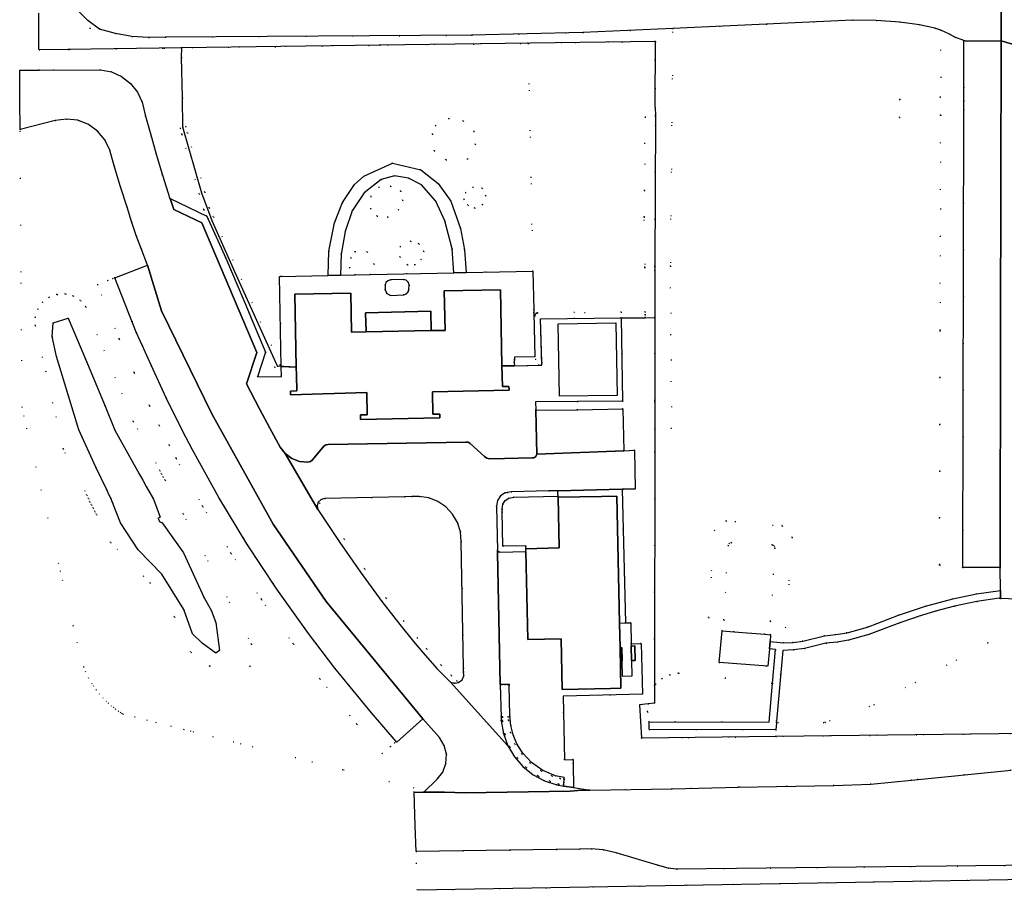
# Model space of a CAD drawing. Header units: metres. Extents: x 174791 to 179073, y 406431 to 409043.
# Tile 3 of 256: x 174793 to 174929, y 407423 to 407543. Entities that reach past the tile are written whole.
import ezdxf

# ---------------------------------------------------------------- set-up
doc = ezdxf.new("R2010")
doc.units = ezdxf.units.M
doc.linetypes.add('DOT', pattern=[6.35, 0, -6.35])
for name, color, linetype in [('gebouwinstallatie_toegangstrap', 254, 'Continuous'), ('overigbouwwerk_overkapping', 254, 'Continuous'), ('panden', 254, 'Continuous'), ('scheiding_doorgang', 254, 'Continuous'), ('scheiding_hek', 254, 'Continuous'), ('terreindeelbegroeid', 254, 'DOT'), ('terreindeelonbegroeid', 254, 'DOT'), ('waterdeel', 254, 'Continuous'), ('wegdeel_parkeervlak', 254, 'Continuous'), ('wegdeel_rijbaan', 254, 'Continuous'), ('wegdeel_voetpad', 254, 'Continuous')]:
    doc.layers.add(name, color=color, linetype=linetype)

msp = doc.modelspace()

# ---------------------------------------------------------------- linework, layer by layer
at = {"layer": 'gebouwinstallatie_toegangstrap'}
msp.add_polyline3d([(174877.464, 407456.744, 0), (174877.471, 407456.428, 0), (174877.512, 407454.429, 0), (174877.557, 407452.249, 0), (174876.257, 407452.222, 0), (174876.212, 407454.402, 0), (174876.175, 407456.201, 0), (174875.985, 407456.197, 0), (174875.915, 407456.196, 0), (174875.845, 407459.595, 0), (174876.68, 407459.612, 0), (174877.404, 407459.627, 0)], close=True, dxfattribs=at)
at = {"layer": 'overigbouwwerk_overkapping'}
msp.add_polyline3d([(174875.519, 407491.01, 0), (174867.564, 407490.92, 0), (174867.398, 407500.879, 0), (174875.355, 407501.004, 0)], close=True, dxfattribs=at)
at = {"layer": 'panden'}
for points in [[(174859.415, 407505.589, 0), (174859.635, 407495.086, 0), (174859.695, 407492.212, 0), (174860.595, 407492.231, 0), (174860.605, 407491.731, 0), (174850.061, 407491.51, 0), (174850.121, 407488.397, 0), (174851.041, 407488.414, 0), (174851.054, 407487.912, 0), (174840.124, 407487.703, 0), (174840.119, 407488.303, 0), (174841.039, 407488.321, 0), (174840.98, 407491.41, 0), (174830.463, 407491.091, 0), (174830.449, 407491.589, 0), (174831.329, 407491.616, 0), (174831.289, 407493.781, 0), (174831.268, 407494.918, 0), (174831.081, 407504.992, 0), (174838.8, 407505.135, 0), (174838.9, 407499.736, 0), (174840.893, 407499.773, 0), (174849.881, 407499.94, 0), (174851.777, 407499.975, 0), (174851.676, 407505.427, 0)], [(174875.845, 407459.595, 0), (174875.915, 407456.196, 0), (174876.031, 407450.597, 0), (174874.596, 407450.568, 0), (174867.925, 407450.433, 0), (174867.797, 407457.404, 0), (174863.187, 407457.337, 0), (174862.942, 407469.458, 0), (174862.934, 407469.858, 0), (174867.539, 407469.972, 0), (174867.381, 407476.949, 0), (174873.357, 407477.079, 0), (174875.482, 407477.125, 0)], [(174890.021, 407458.527, 0), (174891.662, 407458.396, 0), (174895.876, 407458.059, 0), (174896.668, 407457.994, 0), (174896.61, 407457.064, 0), (174896.518, 407456.046, 0), (174896.301, 407453.627, 0), (174889.576, 407454.166, 0)]]:
    msp.add_polyline3d(points, close=True, dxfattribs=at)
at = {"layer": 'scheiding_doorgang'}
for p, q in [((174880.772, 407530.784), (174880.821, 407529.595)), ((174859.635, 407495.086), (174861.016, 407495.085))]:
    msp.add_line(p, q, dxfattribs=at)
at = {"layer": 'scheiding_hek'}
for p, q in [((174799.869, 407538.735), (174795.789, 407538.68)), ((174880.821, 407529.595), (174880.82, 407529.506)), ((174880.701, 407508.679), (174880.711, 407501.744)), ((174876.087, 407501.698), (174879.393, 407501.731)), ((174879.393, 407501.731), (174880.711, 407501.744)), ((174880.711, 407501.744), (174880.728, 407490.079)), ((174861.016, 407495.085), (174861.341, 407495.092)), ((174880.728, 407490.079), (174880.716, 407486.305)), ((174880.716, 407486.305), (174880.669, 407450.9)), ((174897.421, 407443.94), (174878.881, 407443.711)), ((174937.176, 407444.43), (174897.421, 407443.94)), ((174936.74, 407424.308), (174847.962, 407422.722))]:
    msp.add_line(p, q, dxfattribs=at)
for points in [[(174795.789, 407538.68, 0), (174795.774, 407538.83, 0), (174795.742, 407543.712, 0)], [(174880.772, 407530.784, 0), (174880.787, 407539.824, 0), (174842.784, 407539.313, 0)], [(174842.784, 407539.313, 0), (174815.466, 407538.945, 0), (174799.869, 407538.735, 0)], [(174831.268, 407494.918, 0), (174828.676, 407495.027, 0), (174822.798, 407508.073, 0), (174819.651, 407515.081, 0), (174818.258, 407518.922, 0), (174815.631, 407527.996, 0), (174815.556, 407532.069, 0), (174815.452, 407537.654, 0), (174815.466, 407538.945, 0)], [(174880.82, 407529.506, 0), (174880.701, 407508.839, 0), (174880.701, 407508.679, 0)], [(174861.341, 407495.092, 0), (174865.139, 407495.174, 0), (174864.964, 407501.59, 0), (174876.087, 407501.698, 0)], [(174880.669, 407450.9, 0), (174880.666, 407448.529, 0), (174879.787, 407448.438, 0)], [(174879.787, 407448.438, 0), (174878.611, 407448.316, 0), (174878.881, 407443.711, 0)]]:
    msp.add_polyline3d(points, dxfattribs=at)
at = {"layer": 'terreindeelbegroeid'}
for points in [[(174799.869, 407538.735, 0), (174795.789, 407538.68, 0), (174795.774, 407538.83, 0), (174795.742, 407543.712, 0), (174798.652, 407546.563, 0), (174802.857, 407541.63, 0)], [(174920.152, 407541.392, 0), (174920.14, 407532.127, 0), (174914.481, 407531.861, 0), (174914.445, 407529.333, 0), (174920.145, 407529.677, 0), (174920.064, 407500, 0), (174919.975, 407467.569, 0), (174923.198, 407467.281, 0), (174928.357, 407467.251, 0), (174928.389, 407464.107, 0), (174925.098, 407463.612, 0), (174921.839, 407462.941, 0), (174918.048, 407461.926, 0), (174914.329, 407460.674, 0), (174910.035, 407459.042, 0), (174907.225, 407458.266, 0), (174905.681, 407458.002, 0), (174904.123, 407457.847, 0), (174901.143, 407457.11, 0), (174899.805, 407456.924, 0), (174898.455, 407456.875, 0), (174896.61, 407457.064, 0), (174896.668, 407457.994, 0), (174898.763, 407458.978, 0), (174899.681, 407471.395, 0), (174898.298, 407472.993, 0), (174890.528, 407473.689, 0), (174888.928, 407472.366, 0), (174888.12, 407460.37, 0), (174890.021, 407458.527, 0), (174889.576, 407454.166, 0), (174896.301, 407453.627, 0), (174896.518, 407456.046, 0), (174897.348, 407455.926, 0), (174896.946, 407451.301, 0), (174883.951, 407452.675, 0), (174882.784, 407452.452, 0), (174881.717, 407451.928, 0), (174880.826, 407451.14, 0), (174880.669, 407450.9, 0), (174880.716, 407486.305, 0), (174883.022, 407486.435, 0), (174882.866, 407508.84, 0), (174883.206, 407541.625, 0), (174907.99, 407542.8, 0), (174911.257, 407542.747, 0), (174914.514, 407542.494, 0), (174917.227, 407542.143, 0), (174919.341, 407541.668, 0)], [(174880.716, 407486.305, 0), (174880.728, 407490.079, 0), (174880.728, 407490.273, 0), (174880.711, 407501.744, 0), (174880.701, 407508.679, 0), (174880.701, 407508.839, 0), (174880.82, 407529.506, 0), (174880.821, 407529.595, 0), (174880.772, 407530.784, 0), (174880.787, 407539.824, 0), (174883.206, 407541.625, 0), (174882.866, 407508.84, 0), (174883.022, 407486.435, 0)], [(174923.35, 407539.978, 0), (174923.334, 407531.672, 0), (174923.326, 407530.472, 0), (174923.198, 407467.281, 0), (174919.975, 407467.569, 0), (174920.064, 407500, 0), (174920.145, 407529.677, 0), (174914.445, 407529.333, 0), (174914.481, 407531.861, 0), (174920.14, 407532.127, 0), (174920.152, 407541.392, 0), (174921.356, 407540.842, 0), (174922.08, 407540.42, 0)], [(174815.631, 407527.996, 0), (174815.247, 407527.885, 0), (174815.495, 407527.03, 0), (174817.874, 407518.811, 0), (174818.498, 407516.655, 0), (174818.517, 407516.602, 0), (174818.908, 407515.735, 0), (174813.849, 407518.157, 0), (174813.84, 407518.184, 0), (174812.803, 407521.412, 0), (174811.96, 407524.277, 0), (174811.273, 407526.619, 0), (174810.48, 407529.533, 0), (174809.986, 407531.455, 0), (174809.342, 407532.852, 0), (174808.387, 407534.058, 0), (174807.174, 407535.003, 0), (174805.771, 407535.635, 0), (174804.259, 407535.918, 0), (174795.799, 407535.888, 0), (174795.789, 407538.68, 0), (174799.869, 407538.735, 0), (174813.017, 407538.912, 0), (174815.429, 407538.945, 0), (174815.452, 407537.654, 0), (174815.556, 407532.069, 0)], [(174863.906, 407508.147, 0), (174854.7, 407507.959, 0), (174854.479, 407511.099, 0), (174853.909, 407514.031, 0), (174852.567, 407517.803, 0), (174850.813, 407520.232, 0), (174848.451, 407522.111, 0), (174844.514, 407523.068, 0), (174840.59, 407521.241, 0), (174839.316, 407520.117, 0), (174837.657, 407517.63, 0), (174836.528, 407514.827, 0), (174835.733, 407510.901, 0), (174835.672, 407507.57, 0), (174828.954, 407507.433, 0), (174829.18, 407495.006, 0), (174828.676, 407495.027, 0), (174829.041, 407495.191, 0), (174819.832, 407515.631, 0), (174819.258, 407516.904, 0), (174818.642, 407519.033, 0), (174816.263, 407527.252, 0), (174816.015, 407528.107, 0), (174815.631, 407527.996, 0), (174815.556, 407532.069, 0), (174815.452, 407537.654, 0), (174815.429, 407538.945, 0), (174842.784, 407539.313, 0), (174863.264, 407539.588, 0)], [(174810.725, 407508.966, 0), (174806.236, 407507.249, 0), (174805.952, 407507.146, 0), (174805.255, 407506.87, 0), (174803.86, 407506.319, 0), (174806.828, 407498.807, 0), (174806.852, 407498.751, 0), (174808.889, 407494.15, 0), (174808.899, 407494.127, 0), (174811.002, 407489.601, 0), (174811.016, 407489.57, 0), (174812.342, 407486.853, 0), (174812.352, 407486.834, 0), (174813.72, 407484.144, 0), (174813.731, 407484.122, 0), (174814.676, 407482.333, 0), (174814.686, 407482.314, 0), (174818.335, 407475.723, 0), (174818.364, 407475.673, 0), (174822.25, 407469.249, 0), (174822.288, 407469.188, 0), (174826.42, 407462.917, 0), (174826.461, 407462.857, 0), (174830.839, 407456.74, 0), (174830.861, 407456.711, 0), (174834.521, 407451.916, 0), (174834.554, 407451.874, 0), (174839.6, 407445.664, 0), (174839.622, 407445.637, 0), (174843.126, 407441.578, 0), (174844.261, 407442.558, 0), (174844.829, 407443.048, 0), (174845.043, 407443.232, 0), (174845.113, 407443.151, 0), (174848.713, 407446.363, 0), (174850.998, 407443.786, 0), (174851.656, 407442.709, 0), (174851.964, 407441.486, 0), (174851.896, 407440.226, 0), (174851.456, 407439.044, 0), (174850.685, 407438.045, 0), (174848.836, 407436.279, 0), (174847.526, 407436.277, 0), (174847.509, 407436.82, 0), (174844.123, 407437.685, 0), (174837.67, 407439.334, 0), (174833.497, 407440.399, 0), (174831.217, 407440.983, 0), (174825.302, 407442.48, 0), (174823.65, 407442.893, 0), (174822.634, 407443.154, 0), (174819.859, 407443.859, 0), (174817.151, 407444.541, 0), (174816.781, 407444.634, 0), (174815.826, 407444.879, 0), (174814.052, 407445.326, 0), (174811.985, 407445.85, 0), (174810.74, 407446.164, 0), (174809.046, 407446.598, 0), (174807.427, 407447.002, 0), (174807.309, 407447.073, 0), (174807.22, 407447.124, 0), (174807.06, 407447.226, 0), (174806.771, 407447.413, 0), (174806.37, 407447.689, 0), (174806.124, 407447.88, 0), (174805.793, 407448.13, 0), (174805.388, 407448.495, 0), (174805.107, 407448.753, 0), (174804.628, 407449.216, 0), (174804.14, 407449.773, 0), (174803.696, 407450.327, 0), (174803.341, 407450.83, 0), (174803.111, 407451.181, 0), (174802.671, 407451.94, 0), (174802.246, 407452.798, 0), (174801.973, 407453.485, 0), (174801.087, 407456.805, 0), (174800.53, 407459.143, 0), (174798.75, 407466.7, 0), (174798.503, 407467.748, 0), (174797.032, 407474.014, 0), (174796.121, 407477.869, 0), (174795.379, 407481.054, 0), (174794.114, 407486.411, 0), (174793.726, 407488.095, 0), (174793.437, 407489.322, 0), (174793.36, 407500, 0), (174793.306, 407508.006, 0), (174793.171, 407527.649, 0), (174793.171, 407527.681, 0), (174798.018, 407528.914, 0), (174799.569, 407529.136, 0), (174801.125, 407528.96, 0), (174802.587, 407528.397, 0), (174803.86, 407527.484, 0), (174804.862, 407526.28, 0), (174805.528, 407524.862, 0), (174806.161, 407522.676, 0), (174807.01, 407519.805, 0), (174807.921, 407516.961, 0), (174808.537, 407515.002, 0), (174809.194, 407513.089, 0), (174809.865, 407511.273, 0)], [(174854.272, 407528.89, 0), (174852.318, 407529.213, 0), (174850.485, 407528.267, 0), (174850.039, 407527.056, 0), (174850.286, 407524.746, 0), (174851.914, 407523.519, 0), (174854.903, 407523.59, 0), (174855.968, 407525.612, 0), (174855.764, 407527.442, 0)], [(174880.711, 407501.744, 0), (174879.393, 407501.731, 0), (174879.39, 407502.131, 0), (174879.343, 407508.683, 0), (174879.24, 407515.622, 0), (174879.288, 407519.288, 0), (174879.375, 407529.42, 0), (174880.821, 407529.595, 0), (174880.82, 407529.506, 0), (174880.701, 407508.839, 0), (174880.701, 407508.679, 0)], [(174828.676, 407495.027, 0), (174828.311, 407494.863, 0), (174827.038, 407496.958, 0), (174825.071, 407501.584, 0), (174824.79, 407502.245, 0), (174821.526, 407509.923, 0), (174819.102, 407515.303, 0), (174818.908, 407515.735, 0), (174818.517, 407516.602, 0), (174818.498, 407516.655, 0), (174817.874, 407518.811, 0), (174815.495, 407527.03, 0), (174815.247, 407527.885, 0), (174815.631, 407527.996, 0), (174816.015, 407528.107, 0), (174816.263, 407527.252, 0), (174818.642, 407519.033, 0), (174819.258, 407516.904, 0), (174819.832, 407515.631, 0), (174829.041, 407495.191, 0)], [(174852.99, 407507.924, 0), (174841.494, 407507.689, 0), (174841.985, 407509.124, 0), (174841.059, 407510.821, 0), (174839.372, 407510.865, 0), (174838.782, 407509.999, 0), (174838.648, 407508.618, 0), (174839.408, 407507.647, 0), (174837.369, 407507.605, 0), (174837.46, 407510.49, 0), (174838.001, 407513.605, 0), (174838.961, 407516.474, 0), (174840.616, 407518.946, 0), (174842.976, 407520.782, 0), (174844.805, 407521.323, 0), (174846.733, 407520.994, 0), (174848.546, 407520.037, 0), (174850.517, 407517.807, 0), (174851.773, 407515.103, 0), (174852.748, 407511.209, 0)], [(174843.879, 407515.586, 0), (174845.343, 407516.622, 0), (174845.954, 407517.891, 0), (174845.675, 407519.178, 0), (174844.255, 407519.857, 0), (174842.654, 407519.745, 0), (174841.558, 407518.479, 0), (174841.53, 407516.759, 0), (174842.4, 407515.744, 0)], [(174856.911, 407519.578, 0), (174855.63, 407519.726, 0), (174854.606, 407519.006, 0), (174854.384, 407518.079, 0), (174854.946, 407517.262, 0), (174855.895, 407516.862, 0), (174856.945, 407517.321, 0), (174857.406, 407518.556, 0)], [(174846.601, 407509.031, 0), (174847.641, 407509.01, 0), (174848.491, 407509.774, 0), (174848.852, 407510.883, 0), (174848.189, 407511.925, 0), (174847.026, 407512.278, 0), (174845.594, 407511.54, 0), (174845.569, 407510.107, 0)], [(174845.043, 407443.232, 0), (174844.829, 407443.048, 0), (174844.261, 407442.558, 0), (174843.126, 407441.578, 0), (174839.622, 407445.637, 0), (174839.6, 407445.664, 0), (174834.554, 407451.874, 0), (174834.521, 407451.916, 0), (174830.861, 407456.711, 0), (174830.839, 407456.74, 0), (174826.461, 407462.857, 0), (174826.42, 407462.917, 0), (174822.288, 407469.188, 0), (174822.25, 407469.249, 0), (174818.364, 407475.673, 0), (174818.335, 407475.723, 0), (174814.686, 407482.314, 0), (174814.676, 407482.333, 0), (174813.731, 407484.122, 0), (174813.72, 407484.144, 0), (174812.352, 407486.834, 0), (174812.342, 407486.853, 0), (174811.016, 407489.57, 0), (174811.002, 407489.601, 0), (174808.899, 407494.127, 0), (174808.889, 407494.15, 0), (174806.852, 407498.751, 0), (174806.828, 407498.807, 0), (174803.86, 407506.319, 0), (174805.255, 407506.87, 0), (174805.952, 407507.146, 0), (174806.236, 407507.249, 0), (174809.199, 407499.752, 0), (174810.008, 407497.919, 0), (174811.23, 407495.164, 0), (174813.326, 407490.652, 0), (174814.648, 407487.943, 0), (174816.009, 407485.267, 0), (174816.949, 407483.487, 0), (174820.579, 407476.93, 0), (174824.459, 407470.517, 0), (174828.583, 407464.258, 0), (174832.945, 407458.163, 0), (174836.593, 407453.385, 0), (174838.687, 407450.808, 0), (174841.622, 407447.196, 0)], [(174819.328, 407453.651, 0), (174824.921, 407453.622, 0), (174825.095, 407456.689, 0), (174815.654, 407474.671, 0), (174813.158, 407479.308, 0), (174812.921, 407479.748, 0), (174812.684, 407480.188, 0), (174812.447, 407480.629, 0), (174808.789, 407487.424, 0), (174802.233, 407503.224, 0), (174801.489, 407504.098, 0), (174800.517, 407504.71, 0), (174799.406, 407505.001, 0), (174798.259, 407504.946, 0), (174797.181, 407504.55, 0), (174796.271, 407503.85, 0), (174795.614, 407502.908, 0), (174795.268, 407501.813, 0), (174795.267, 407500.665, 0), (174799.127, 407483.638, 0), (174802.359, 407477.235, 0), (174802.584, 407476.789, 0), (174802.81, 407476.342, 0), (174803.035, 407475.896, 0), (174803.26, 407475.45, 0), (174803.485, 407475.003, 0), (174803.71, 407474.557, 0), (174805.647, 407470.719, 0), (174811.121, 407465.115, 0), (174814.451, 407460.463, 0), (174816.734, 407455.581, 0)], [(174802.233, 407503.224, 0), (174808.789, 407487.424, 0), (174812.447, 407480.629, 0), (174812.684, 407480.188, 0), (174812.921, 407479.748, 0), (174813.158, 407479.308, 0), (174815.654, 407474.671, 0), (174825.095, 407456.689, 0), (174824.921, 407453.622, 0), (174819.328, 407453.651, 0), (174816.734, 407455.581, 0), (174814.451, 407460.463, 0), (174811.121, 407465.115, 0), (174805.647, 407470.719, 0), (174803.71, 407474.557, 0), (174803.485, 407475.003, 0), (174803.26, 407475.45, 0), (174803.035, 407475.896, 0), (174802.81, 407476.342, 0), (174802.584, 407476.789, 0), (174802.359, 407477.235, 0), (174799.127, 407483.638, 0), (174795.267, 407500.665, 0), (174795.268, 407501.813, 0), (174795.614, 407502.908, 0), (174796.271, 407503.85, 0), (174797.181, 407504.55, 0), (174798.259, 407504.946, 0), (174799.406, 407505.001, 0), (174800.517, 407504.71, 0), (174801.489, 407504.098, 0)], [(174879.39, 407502.131, 0), (174879.393, 407501.731, 0), (174876.087, 407501.698, 0), (174864.964, 407501.59, 0), (174865.128, 407495.576, 0), (174865.139, 407495.174, 0), (174864.737, 407495.165, 0), (174861.341, 407495.092, 0), (174861.332, 407495.492, 0), (174861.324, 407495.892, 0), (174861.342, 407495.892, 0), (174864.317, 407495.956, 0), (174864.153, 407501.975, 0), (174864.18, 407502.131, 0), (174864.265, 407502.264, 0), (174864.395, 407502.353, 0), (174864.549, 407502.386, 0), (174876.079, 407502.498, 0), (174879.385, 407502.531, 0)], [(174818.275, 407456.812, 0), (174820.152, 407455.458, 0), (174820.67, 407455.801, 0), (174820.153, 407459.684, 0), (174819.504, 407461.352, 0), (174818.575, 407463.074, 0), (174815.728, 407469.308, 0), (174812.768, 407473.439, 0), (174812.423, 407473.553, 0), (174812.223, 407474.014, 0), (174812.477, 407474.226, 0), (174811.55, 407476.698, 0), (174810.578, 407478.441, 0), (174810.091, 407479.314, 0), (174809.604, 407480.187, 0), (174806.252, 407486.195, 0), (174804.903, 407489.535, 0), (174802.235, 407495.907, 0), (174799.821, 407501.66, 0), (174797.729, 407501.034, 0), (174797.611, 407499.138, 0), (174798.17, 407496.372, 0), (174801.252, 407486.26, 0), (174803.63, 407481.087, 0), (174805.086, 407478.052, 0), (174805.518, 407477.15, 0), (174805.678, 407476.817, 0), (174805.91, 407476.227, 0), (174807.007, 407473.435, 0), (174809.474, 407469.697, 0), (174812.739, 407466.357, 0), (174815.76, 407461.47, 0), (174816.939, 407458.132, 0)], [(174880.728, 407490.273, 0), (174876.254, 407490.225, 0), (174876.087, 407501.698, 0), (174879.393, 407501.731, 0), (174880.711, 407501.744, 0)], [(174828.676, 407495.027, 0), (174829.18, 407495.006, 0), (174829.203, 407493.597, 0), (174825.915, 407493.549, 0), (174827.038, 407496.958, 0), (174828.311, 407494.863, 0)], [(174870.07, 407489.014, 0), (174864.289, 407488.955, 0), (174864.263, 407490.098, 0), (174870.035, 407490.159, 0)], [(174862.934, 407469.858, 0), (174862.942, 407469.458, 0), (174859.356, 407469.393, 0), (174859.203, 407469.42, 0), (174859.071, 407469.504, 0), (174859.018, 407469.581, 0), (174858.892, 407475.699, 0), (174858.892, 407475.714, 0), (174859.016, 407476.486, 0), (174859.441, 407477.142, 0), (174860.094, 407477.571, 0), (174860.366, 407477.617, 0), (174860.379, 407477.614, 0), (174860.899, 407477.702, 0), (174866.096, 407477.818, 0), (174867.347, 407477.85, 0), (174867.355, 407477.49, 0), (174867.364, 407477.09, 0), (174861.254, 407476.95, 0), (174860.595, 407476.839, 0), (174860.082, 407476.503, 0), (174859.749, 407475.988, 0), (174859.644, 407475.335, 0), (174859.652, 407474.928, 0), (174859.741, 407470.2, 0), (174862.927, 407470.258, 0)], [(174853.162, 407451.306, 0), (174853.084, 407451.291, 0), (174852.522, 407451.462, 0), (174852.104, 407451.876, 0), (174850.702, 407453.298, 0), (174848.714, 407455.549, 0), (174847.428, 407457.061, 0), (174845.533, 407459.405, 0), (174843.076, 407462.567, 0), (174840.134, 407466.616, 0), (174837.286, 407470.722, 0), (174834.253, 407475.254, 0), (174834.136, 407475.773, 0), (174834.185, 407475.938, 0), (174834.518, 407476.16, 0), (174837.86, 407471.163, 0), (174840.703, 407467.064, 0), (174843.639, 407463.023, 0), (174846.09, 407459.87, 0), (174847.979, 407457.533, 0), (174849.259, 407456.027, 0), (174851.238, 407453.787, 0), (174852.628, 407452.377, 0), (174853.44, 407451.594, 0)], [(174850.782, 407476.377, 0), (174851.897, 407475.624, 0), (174852.818, 407474.642, 0), (174853.498, 407473.48, 0), (174853.902, 407472.197, 0), (174854.012, 407470.855, 0), (174854.331, 407453.441, 0), (174854.315, 407452.892, 0), (174854.357, 407452.306, 0), (174854.121, 407451.767, 0), (174853.661, 407451.401, 0), (174853.162, 407451.306, 0), (174853.44, 407451.594, 0), (174852.628, 407452.377, 0), (174851.238, 407453.787, 0), (174849.259, 407456.027, 0), (174847.979, 407457.533, 0), (174846.09, 407459.87, 0), (174843.639, 407463.023, 0), (174840.703, 407467.064, 0), (174837.86, 407471.163, 0), (174834.518, 407476.16, 0), (174834.185, 407475.938, 0), (174834.289, 407476.283, 0), (174834.675, 407476.651, 0), (174835.191, 407476.781, 0), (174846.187, 407477.017, 0), (174847.194, 407477.045, 0), (174848.195, 407477.06, 0), (174849.527, 407476.864, 0)], [(174896.668, 407457.994, 0), (174895.876, 407458.059, 0), (174896.677, 407459.827, 0), (174897.285, 407469.947, 0), (174897.184, 407470.237, 0), (174896.908, 407470.371, 0), (174891.247, 407470.689, 0), (174890.958, 407470.588, 0), (174890.825, 407470.313, 0), (174890.217, 407460.029, 0), (174891.662, 407458.396, 0), (174890.021, 407458.527, 0), (174888.12, 407460.37, 0), (174888.928, 407472.366, 0), (174890.528, 407473.689, 0), (174898.298, 407472.993, 0), (174899.681, 407471.395, 0), (174898.763, 407458.978, 0)], [(174895.876, 407458.059, 0), (174891.662, 407458.396, 0), (174890.217, 407460.029, 0), (174890.825, 407470.313, 0), (174890.958, 407470.588, 0), (174891.247, 407470.689, 0), (174896.908, 407470.371, 0), (174897.184, 407470.237, 0), (174897.285, 407469.947, 0), (174896.677, 407459.827, 0)], [(174896.946, 407451.301, 0), (174896.478, 407445.928, 0), (174879.925, 407445.971, 0), (174879.723, 407447.37, 0), (174879.787, 407448.438, 0), (174880.666, 407448.529, 0), (174880.669, 407450.9, 0), (174880.826, 407451.14, 0), (174881.717, 407451.928, 0), (174882.784, 407452.452, 0), (174883.951, 407452.675, 0)], [(174868.187, 407438.054, 0), (174868.251, 407438.042, 0), (174868.18, 407437.648, 0), (174868.109, 407437.255, 0), (174867.477, 407437.369, 0), (174867.427, 407437.382, 0), (174866.269, 407437.749, 0), (174866.225, 407437.766, 0), (174864.658, 407438.474, 0), (174864.587, 407438.515, 0), (174862.989, 407439.679, 0), (174862.931, 407439.731, 0), (174861.767, 407440.987, 0), (174861.732, 407441.031, 0), (174860.73, 407442.477, 0), (174860.684, 407442.566, 0), (174860.061, 407444.238, 0), (174860.042, 407444.307, 0), (174859.727, 407446.062, 0), (174859.721, 407446.123, 0), (174859.709, 407446.637, 0), (174859.602, 407451.122, 0), (174860.002, 407451.132, 0), (174860.402, 407451.141, 0), (174860.508, 407446.656, 0), (174860.52, 407446.173, 0), (174860.823, 407444.483, 0), (174861.416, 407442.892, 0), (174862.373, 407441.51, 0), (174863.491, 407440.303, 0), (174865.025, 407439.186, 0), (174866.533, 407438.504, 0), (174867.645, 407438.152, 0)], [(174879.925, 407445.971, 0), (174879.922, 407444.921, 0), (174897.409, 407444.876, 0), (174897.421, 407443.94, 0), (174878.881, 407443.711, 0), (174878.611, 407448.316, 0), (174879.787, 407448.438, 0), (174879.723, 407447.37, 0)], [(174937.413, 407426.223, 0), (174937.388, 407424.761, 0), (174937.636, 407424.766, 0), (174937.635, 407424.324, 0), (174936.74, 407424.308, 0), (174847.962, 407422.722, 0), (174847.844, 407426.393, 0), (174847.79, 407428.065, 0), (174870.339, 407428.408, 0), (174871.958, 407428.444, 0), (174873.571, 407428.298, 0), (174875.381, 407427.911, 0), (174881.067, 407426.18, 0), (174882.569, 407425.788, 0), (174883.729, 407425.639, 0)]]:
    msp.add_polyline3d(points, close=True, dxfattribs=at)
for points in [[(174801.114, 407544.105, 0), (174802.523, 407542.723, 0), (174804.11, 407541.55, 0), (174806.33, 407540.934, 0), (174808.6, 407540.541, 0), (174810.897, 407540.376, 0), (174813.2, 407540.44, 0), (174855.45, 407540.7, 0), (174870.81, 407541.09, 0), (174883.206, 407541.625, 0), (174880.787, 407539.824, 0), (174863.264, 407539.588, 0), (174842.784, 407539.313, 0), (174815.429, 407538.945, 0), (174813.017, 407538.912, 0), (174799.869, 407538.735, 0), (174802.857, 407541.63, 0), (174798.652, 407546.563, 0)], [(174929.854, 407439.315, 0), (174916.128, 407437.934, 0), (174910.498, 407437.382, 0), (174905.407, 407437.202, 0), (174892.243, 407436.959, 0), (174883.128, 407436.708, 0), (174871.768, 407436.534, 0), (174869.495, 407436.889, 0), (174869.465, 407440.154, 0), (174869.46, 407440.758, 0), (174868.255, 407440.739, 0), (174868.058, 407449.512, 0), (174879.021, 407449.78, 0), (174878.85, 407456.778, 0), (174877.464, 407456.744, 0), (174877.404, 407459.627, 0), (174876.68, 407459.612, 0), (174876.229, 407478.075, 0), (174876.338, 407478.078, 0), (174877.998, 407478.067, 0), (174877.926, 407483.44, 0), (174876.431, 407483.378, 0), (174876.3, 407489.162, 0), (174870.07, 407489.014, 0), (174870.035, 407490.159, 0), (174876.254, 407490.225, 0), (174880.728, 407490.273, 0), (174880.728, 407490.079, 0), (174880.716, 407486.305, 0), (174880.669, 407450.9, 0), (174880.666, 407448.529, 0), (174879.787, 407448.438, 0), (174878.611, 407448.316, 0), (174878.881, 407443.711, 0), (174897.421, 407443.94, 0), (174937.176, 407444.43, 0)], [(174937.176, 407444.43, 0), (174897.421, 407443.94, 0), (174897.409, 407444.876, 0), (174897.493, 407445.835, 0), (174904.216, 407445.88, 0), (174910.949, 407448.319, 0), (174926.647, 407456.852, 0), (174942.286, 407464.859, 0)], [(174942.286, 407464.859, 0), (174926.647, 407456.852, 0), (174910.949, 407448.319, 0), (174904.216, 407445.88, 0), (174897.493, 407445.835, 0), (174897.513, 407446.063, 0), (174898.361, 407455.791, 0), (174899.857, 407455.881, 0), (174901.344, 407456.079, 0), (174904.324, 407456.816, 0), (174905.882, 407456.971, 0), (174907.426, 407457.235, 0), (174910.236, 407458.011, 0), (174914.53, 407459.643, 0), (174916.522, 407460.339, 0), (174916.889, 407460.468, 0), (174919.449, 407461.244, 0), (174922.04, 407461.91, 0), (174925.114, 407462.548, 0), (174928.216, 407463.029, 0), (174928.4, 407462.996, 0), (174932.83, 407462.783, 0)]]:
    msp.add_polyline3d(points, dxfattribs=at)
at = {"layer": 'terreindeelonbegroeid'}
for points in [[(174880.821, 407529.595, 0), (174879.375, 407529.42, 0), (174879.288, 407519.288, 0), (174879.24, 407515.622, 0), (174879.343, 407508.683, 0), (174879.39, 407502.131, 0), (174879.385, 407502.531, 0), (174876.079, 407502.498, 0), (174864.549, 407502.386, 0), (174864.024, 407502.37, 0), (174864.023, 407502.397, 0), (174864.015, 407502.805, 0), (174863.906, 407508.147, 0), (174863.264, 407539.588, 0), (174880.787, 407539.824, 0), (174880.772, 407530.784, 0)], [(174854.272, 407528.89, 0), (174855.764, 407527.442, 0), (174855.968, 407525.612, 0), (174854.903, 407523.59, 0), (174851.914, 407523.519, 0), (174850.286, 407524.746, 0), (174850.039, 407527.056, 0), (174850.485, 407528.267, 0), (174852.318, 407529.213, 0)], [(174843.879, 407515.586, 0), (174842.4, 407515.744, 0), (174841.53, 407516.759, 0), (174841.558, 407518.479, 0), (174842.654, 407519.745, 0), (174844.255, 407519.857, 0), (174845.675, 407519.178, 0), (174845.954, 407517.891, 0), (174845.343, 407516.622, 0)], [(174856.911, 407519.578, 0), (174857.406, 407518.556, 0), (174856.945, 407517.321, 0), (174855.895, 407516.862, 0), (174854.946, 407517.262, 0), (174854.384, 407518.079, 0), (174854.606, 407519.006, 0), (174855.63, 407519.726, 0)], [(174846.601, 407509.031, 0), (174845.569, 407510.107, 0), (174845.594, 407511.54, 0), (174847.026, 407512.278, 0), (174848.189, 407511.925, 0), (174848.852, 407510.883, 0), (174848.491, 407509.774, 0), (174847.641, 407509.01, 0)], [(174841.494, 407507.689, 0), (174839.408, 407507.647, 0), (174838.648, 407508.618, 0), (174838.782, 407509.999, 0), (174839.372, 407510.865, 0), (174841.059, 407510.821, 0), (174841.985, 407509.124, 0)], [(174846.818, 407506.241, 0), (174846.799, 407505.638, 0), (174846.705, 407505.276, 0), (174846.446, 407505.006, 0), (174846.089, 407504.897, 0), (174844.249, 407504.806, 0), (174843.75, 407505.074, 0), (174843.512, 407505.586, 0), (174843.518, 407506.193, 0), (174843.605, 407506.564, 0), (174843.871, 407506.836, 0), (174844.241, 407506.931, 0), (174846.049, 407506.993, 0), (174846.429, 407506.893, 0), (174846.71, 407506.619, 0)], [(174861.342, 407495.892, 0), (174861.343, 407496.261, 0), (174864.147, 407496.326, 0), (174864.024, 407502.37, 0), (174864.549, 407502.386, 0), (174864.395, 407502.353, 0), (174864.265, 407502.264, 0), (174864.18, 407502.131, 0), (174864.153, 407501.975, 0), (174864.317, 407495.956, 0)], [(174867.477, 407437.369, 0), (174868.109, 407437.255, 0), (174868.18, 407437.648, 0), (174868.171, 407437.095, 0), (174867.184, 407437.256, 0), (174865.491, 407437.815, 0), (174863.924, 407438.667, 0), (174862.534, 407439.785, 0), (174861.365, 407441.132, 0), (174860.454, 407442.665, 0), (174859.831, 407444.337, 0), (174859.516, 407446.092, 0), (174859.504, 407446.606, 0), (174859.397, 407451.118, 0), (174859.602, 407451.122, 0), (174859.709, 407446.637, 0), (174859.721, 407446.123, 0), (174859.727, 407446.062, 0), (174860.042, 407444.307, 0), (174860.061, 407444.238, 0), (174860.684, 407442.566, 0), (174860.73, 407442.477, 0), (174861.732, 407441.031, 0), (174861.767, 407440.987, 0), (174862.931, 407439.731, 0), (174862.989, 407439.679, 0), (174864.587, 407438.515, 0), (174864.658, 407438.474, 0), (174866.225, 407437.766, 0), (174866.269, 407437.749, 0), (174867.427, 407437.382, 0)], [(174868.19, 407438.267, 0), (174868.187, 407438.054, 0), (174867.645, 407438.152, 0), (174866.533, 407438.504, 0), (174865.025, 407439.186, 0), (174863.491, 407440.303, 0), (174862.373, 407441.51, 0), (174861.416, 407442.892, 0), (174860.823, 407444.483, 0), (174860.52, 407446.173, 0), (174860.508, 407446.656, 0), (174860.402, 407451.141, 0), (174860.628, 407451.146, 0), (174860.629, 407451.098, 0), (174860.63, 407451.066, 0), (174860.716, 407446.793, 0), (174860.849, 407445.462, 0), (174861.181, 407444.166, 0), (174861.705, 407442.935, 0), (174862.32, 407441.921, 0), (174862.532, 407441.631, 0), (174863.724, 407440.359, 0), (174865.277, 407439.273, 0), (174867.022, 407438.532, 0)]]:
    msp.add_polyline3d(points, close=True, dxfattribs=at)
at = {"layer": 'waterdeel'}
msp.add_polyline3d([(174809.604, 407480.187, 0), (174810.091, 407479.314, 0), (174810.578, 407478.441, 0), (174811.55, 407476.698, 0), (174812.477, 407474.226, 0), (174812.223, 407474.014, 0), (174812.423, 407473.553, 0), (174812.768, 407473.439, 0), (174815.728, 407469.308, 0), (174818.575, 407463.074, 0), (174819.504, 407461.352, 0), (174820.153, 407459.684, 0), (174820.67, 407455.801, 0), (174820.152, 407455.458, 0), (174818.275, 407456.812, 0), (174816.939, 407458.132, 0), (174815.76, 407461.47, 0), (174812.739, 407466.357, 0), (174809.474, 407469.697, 0), (174807.007, 407473.435, 0), (174805.91, 407476.227, 0), (174805.678, 407476.817, 0), (174805.518, 407477.15, 0), (174805.086, 407478.052, 0), (174803.63, 407481.087, 0), (174801.252, 407486.26, 0), (174798.17, 407496.372, 0), (174797.611, 407499.138, 0), (174797.729, 407501.034, 0), (174799.821, 407501.66, 0), (174802.235, 407495.907, 0), (174804.903, 407489.535, 0), (174806.252, 407486.195, 0)], close=True, dxfattribs=at)
at = {"layer": 'wegdeel_parkeervlak'}
for points in [[(174928.47, 407539.92, 0), (174928.408, 407500, 0), (174928.357, 407467.251, 0), (174923.198, 407467.281, 0), (174923.326, 407530.472, 0), (174923.334, 407531.672, 0), (174923.35, 407539.978, 0), (174923.66, 407539.87, 0)], [(174848.713, 407446.363, 0), (174845.113, 407443.151, 0), (174845.043, 407443.232, 0), (174841.622, 407447.196, 0), (174838.687, 407450.808, 0), (174836.593, 407453.385, 0), (174832.945, 407458.163, 0), (174828.583, 407464.258, 0), (174824.459, 407470.517, 0), (174820.579, 407476.93, 0), (174816.949, 407483.487, 0), (174816.009, 407485.267, 0), (174814.648, 407487.943, 0), (174813.326, 407490.652, 0), (174811.23, 407495.164, 0), (174810.008, 407497.919, 0), (174809.199, 407499.752, 0), (174806.236, 407507.249, 0), (174810.725, 407508.966, 0), (174812.678, 407502.694, 0), (174819.596, 407488.464, 0), (174828.094, 407473.246, 0), (174835.407, 407462.573, 0)], [(174876.431, 407483.378, 0), (174864.429, 407482.888, 0), (174864.289, 407488.955, 0), (174870.07, 407489.014, 0), (174876.3, 407489.162, 0)]]:
    msp.add_polyline3d(points, close=True, dxfattribs=at)
at = {"layer": 'wegdeel_rijbaan'}
for points in [[(174935.035, 407599.283, 0), (174935.328, 407599.233, 0), (174935.093, 407598.26, 0), (174934.914, 407538.06, 0), (174928.47, 407539.92, 0), (174928.486, 407549.78, 0), (174928.513, 407567.421, 0), (174928.51, 407568.078, 0), (174928.499, 407580.124, 0), (174928.519, 407582.292, 0), (174928.528, 407599.302, 0)], [(174934.914, 407538.06, 0), (174934.954, 407524.742, 0), (174934.987, 407518.628, 0), (174934.977, 407516.981, 0), (174935.009, 407502.24, 0), (174935.024, 407501.273, 0), (174935.031, 407500, 0), (174935.173, 407473.797, 0), (174935.234, 407462.667, 0), (174932.83, 407462.783, 0), (174928.4, 407462.996, 0), (174928.389, 407464.107, 0), (174928.357, 407467.251, 0), (174928.408, 407500, 0), (174928.47, 407539.92, 0)], [(174810.48, 407529.533, 0), (174811.273, 407526.619, 0), (174811.96, 407524.277, 0), (174812.803, 407521.412, 0), (174813.84, 407518.184, 0), (174813.849, 407518.157, 0), (174814.366, 407516.647, 0), (174818.234, 407514.795, 0), (174825.806, 407496.924, 0), (174824.412, 407492.588, 0), (174826.202, 407489.139, 0), (174827.632, 407486.499, 0), (174829.059, 407483.886, 0), (174829.736, 407482.972, 0), (174834.253, 407475.254, 0), (174837.286, 407470.722, 0), (174840.134, 407466.616, 0), (174843.076, 407462.567, 0), (174845.533, 407459.405, 0), (174847.428, 407457.061, 0), (174848.714, 407455.549, 0), (174850.702, 407453.298, 0), (174852.104, 407451.876, 0), (174852.522, 407451.462, 0), (174860.454, 407442.665, 0), (174861.365, 407441.132, 0), (174862.534, 407439.785, 0), (174863.924, 407438.667, 0), (174865.491, 407437.815, 0), (174867.184, 407437.256, 0), (174868.171, 407437.095, 0), (174869.495, 407436.889, 0), (174871.768, 407436.534, 0), (174870.632, 407436.517, 0), (174869.035, 407436.405, 0), (174854.552, 407436.174, 0), (174851.685, 407436.283, 0), (174848.836, 407436.279, 0), (174850.685, 407438.045, 0), (174851.456, 407439.044, 0), (174851.896, 407440.226, 0), (174851.964, 407441.486, 0), (174851.656, 407442.709, 0), (174850.998, 407443.786, 0), (174848.713, 407446.363, 0), (174835.407, 407462.573, 0), (174828.094, 407473.246, 0), (174819.596, 407488.464, 0), (174812.678, 407502.694, 0), (174810.725, 407508.966, 0), (174809.865, 407511.273, 0), (174809.194, 407513.089, 0), (174808.537, 407515.002, 0), (174807.921, 407516.961, 0), (174807.01, 407519.805, 0), (174806.161, 407522.676, 0), (174805.528, 407524.862, 0), (174804.862, 407526.28, 0), (174803.86, 407527.484, 0), (174802.587, 407528.397, 0), (174801.125, 407528.96, 0), (174799.569, 407529.136, 0), (174798.018, 407528.914, 0), (174793.171, 407527.681, 0), (174793.144, 407531.662, 0), (174793.122, 407534.892, 0), (174793.115, 407535.879, 0), (174795.799, 407535.888, 0), (174804.259, 407535.918, 0), (174805.771, 407535.635, 0), (174807.174, 407535.003, 0), (174808.387, 407534.058, 0), (174809.342, 407532.852, 0), (174809.986, 407531.455, 0)], [(174857.548, 407482.343, 0), (174857.917, 407482.263, 0), (174859.969, 407482.307, 0), (174863.787, 407482.388, 0), (174864.012, 407482.393, 0), (174864.289, 407482.583, 0), (174864.429, 407482.888, 0), (174876.431, 407483.378, 0), (174877.926, 407483.44, 0), (174877.998, 407478.067, 0), (174876.338, 407478.078, 0), (174876.229, 407478.075, 0), (174867.347, 407477.85, 0), (174866.096, 407477.818, 0), (174860.899, 407477.702, 0), (174860.379, 407477.614, 0), (174860.366, 407477.617, 0), (174860.094, 407477.571, 0), (174859.441, 407477.142, 0), (174859.016, 407476.486, 0), (174858.892, 407475.714, 0), (174858.892, 407475.699, 0), (174859.018, 407469.581, 0), (174859.022, 407469.386, 0), (174859.024, 407469.294, 0), (174859.397, 407451.118, 0), (174859.504, 407446.606, 0), (174859.516, 407446.092, 0), (174859.831, 407444.337, 0), (174860.454, 407442.665, 0), (174852.522, 407451.462, 0), (174853.084, 407451.291, 0), (174853.162, 407451.306, 0), (174853.661, 407451.401, 0), (174854.121, 407451.767, 0), (174854.357, 407452.306, 0), (174854.315, 407452.892, 0), (174854.331, 407453.441, 0), (174854.012, 407470.855, 0), (174853.902, 407472.197, 0), (174853.498, 407473.48, 0), (174852.818, 407474.642, 0), (174851.897, 407475.624, 0), (174850.782, 407476.377, 0), (174849.527, 407476.864, 0), (174848.195, 407477.06, 0), (174847.194, 407477.045, 0), (174846.187, 407477.017, 0), (174835.191, 407476.781, 0), (174834.675, 407476.651, 0), (174834.289, 407476.283, 0), (174834.185, 407475.938, 0), (174834.136, 407475.773, 0), (174834.253, 407475.254, 0), (174829.736, 407482.972, 0), (174830.641, 407482.282, 0), (174831.702, 407481.871, 0), (174832.836, 407481.772, 0), (174833.206, 407481.88, 0), (174833.493, 407482.136, 0), (174835.078, 407483.992, 0), (174835.349, 407484.183, 0), (174835.673, 407484.252, 0), (174854.651, 407484.577, 0), (174854.98, 407484.559, 0), (174855.257, 407484.384, 0), (174857.237, 407482.558, 0)]]:
    msp.add_polyline3d(points, close=True, dxfattribs=at)
for points in [[(174928.486, 407549.78, 0), (174928.47, 407539.92, 0), (174923.66, 407539.87, 0), (174923.35, 407539.978, 0), (174922.08, 407540.42, 0), (174921.356, 407540.842, 0), (174920.152, 407541.392, 0), (174919.341, 407541.668, 0), (174917.227, 407542.143, 0), (174914.514, 407542.494, 0), (174911.257, 407542.747, 0), (174907.99, 407542.8, 0), (174883.206, 407541.625, 0), (174870.81, 407541.09, 0), (174855.45, 407540.7, 0), (174813.2, 407540.44, 0), (174810.897, 407540.376, 0), (174808.6, 407540.541, 0), (174806.33, 407540.934, 0), (174804.11, 407541.55, 0), (174802.523, 407542.723, 0), (174801.114, 407544.105, 0)], [(174937.413, 407426.223, 0), (174883.729, 407425.639, 0), (174882.569, 407425.788, 0), (174881.067, 407426.18, 0), (174875.381, 407427.911, 0), (174873.571, 407428.298, 0), (174871.958, 407428.444, 0), (174870.339, 407428.408, 0), (174847.79, 407428.065, 0), (174847.676, 407431.606, 0), (174847.526, 407436.273, 0), (174847.526, 407436.277, 0), (174848.836, 407436.279, 0), (174851.685, 407436.283, 0), (174854.552, 407436.174, 0), (174869.035, 407436.405, 0), (174870.632, 407436.517, 0), (174871.768, 407436.534, 0), (174883.128, 407436.708, 0), (174892.243, 407436.959, 0), (174905.407, 407437.202, 0), (174910.498, 407437.382, 0), (174916.128, 407437.934, 0), (174929.854, 407439.315, 0)]]:
    msp.add_polyline3d(points, dxfattribs=at)
at = {"layer": 'wegdeel_voetpad'}
for points in [[(174854.7, 407507.959, 0), (174852.99, 407507.924, 0), (174852.748, 407511.209, 0), (174851.773, 407515.103, 0), (174850.517, 407517.807, 0), (174848.546, 407520.037, 0), (174846.733, 407520.994, 0), (174844.805, 407521.323, 0), (174842.976, 407520.782, 0), (174840.616, 407518.946, 0), (174838.961, 407516.474, 0), (174838.001, 407513.605, 0), (174837.46, 407510.49, 0), (174837.369, 407507.605, 0), (174835.672, 407507.57, 0), (174835.733, 407510.901, 0), (174836.528, 407514.827, 0), (174837.657, 407517.63, 0), (174839.316, 407520.117, 0), (174840.59, 407521.241, 0), (174844.514, 407523.068, 0), (174848.451, 407522.111, 0), (174850.813, 407520.232, 0), (174852.567, 407517.803, 0), (174853.909, 407514.031, 0), (174854.479, 407511.099, 0)], [(174827.038, 407496.958, 0), (174825.915, 407493.549, 0), (174829.203, 407493.597, 0), (174829.18, 407495.006, 0), (174831.268, 407494.918, 0), (174831.289, 407493.781, 0), (174831.329, 407491.616, 0), (174830.449, 407491.589, 0), (174830.463, 407491.091, 0), (174840.98, 407491.41, 0), (174841.039, 407488.321, 0), (174840.119, 407488.303, 0), (174840.124, 407487.703, 0), (174851.054, 407487.912, 0), (174851.041, 407488.414, 0), (174850.121, 407488.397, 0), (174850.061, 407491.51, 0), (174860.605, 407491.731, 0), (174860.595, 407492.231, 0), (174859.695, 407492.212, 0), (174859.635, 407495.086, 0), (174861.016, 407495.085, 0), (174861.341, 407495.092, 0), (174864.737, 407495.165, 0), (174865.139, 407495.174, 0), (174865.128, 407495.576, 0), (174864.964, 407501.59, 0), (174876.087, 407501.698, 0), (174876.254, 407490.225, 0), (174870.035, 407490.159, 0), (174864.263, 407490.098, 0), (174864.289, 407488.955, 0), (174864.429, 407482.888, 0), (174864.289, 407482.583, 0), (174864.012, 407482.393, 0), (174863.787, 407482.388, 0), (174859.969, 407482.307, 0), (174857.917, 407482.263, 0), (174857.548, 407482.343, 0), (174857.237, 407482.558, 0), (174855.257, 407484.384, 0), (174854.98, 407484.559, 0), (174854.651, 407484.577, 0), (174835.673, 407484.252, 0), (174835.349, 407484.183, 0), (174835.078, 407483.992, 0), (174833.493, 407482.136, 0), (174833.206, 407481.88, 0), (174832.836, 407481.772, 0), (174831.702, 407481.871, 0), (174830.641, 407482.282, 0), (174829.736, 407482.972, 0), (174829.059, 407483.886, 0), (174827.632, 407486.499, 0), (174826.202, 407489.139, 0), (174824.412, 407492.588, 0), (174825.806, 407496.924, 0), (174818.234, 407514.795, 0), (174814.366, 407516.647, 0), (174813.849, 407518.157, 0), (174818.908, 407515.735, 0), (174819.102, 407515.303, 0), (174821.526, 407509.923, 0), (174824.79, 407502.245, 0), (174825.071, 407501.584, 0)], [(174864.024, 407502.37, 0), (174864.147, 407496.326, 0), (174861.343, 407496.261, 0), (174861.342, 407495.892, 0), (174861.324, 407495.892, 0), (174861.332, 407495.492, 0), (174861.341, 407495.092, 0), (174861.016, 407495.085, 0), (174859.635, 407495.086, 0), (174859.415, 407505.589, 0), (174851.676, 407505.427, 0), (174851.777, 407499.975, 0), (174849.881, 407499.94, 0), (174849.816, 407502.637, 0), (174840.823, 407502.421, 0), (174840.893, 407499.773, 0), (174838.9, 407499.736, 0), (174838.8, 407505.135, 0), (174831.081, 407504.992, 0), (174831.268, 407494.918, 0), (174829.18, 407495.006, 0), (174828.954, 407507.433, 0), (174835.672, 407507.57, 0), (174837.369, 407507.605, 0), (174839.408, 407507.647, 0), (174841.494, 407507.689, 0), (174852.99, 407507.924, 0), (174854.7, 407507.959, 0), (174863.906, 407508.147, 0), (174864.015, 407502.805, 0), (174864.023, 407502.397, 0)], [(174846.818, 407506.241, 0), (174846.71, 407506.619, 0), (174846.429, 407506.893, 0), (174846.049, 407506.993, 0), (174844.241, 407506.931, 0), (174843.871, 407506.836, 0), (174843.605, 407506.564, 0), (174843.518, 407506.193, 0), (174843.512, 407505.586, 0), (174843.75, 407505.074, 0), (174844.249, 407504.806, 0), (174846.089, 407504.897, 0), (174846.446, 407505.006, 0), (174846.705, 407505.276, 0), (174846.799, 407505.638, 0)], [(174849.881, 407499.94, 0), (174840.893, 407499.773, 0), (174840.823, 407502.421, 0), (174849.816, 407502.637, 0)], [(174869.495, 407436.889, 0), (174868.171, 407437.095, 0), (174868.18, 407437.648, 0), (174868.251, 407438.042, 0), (174868.187, 407438.054, 0), (174868.19, 407438.267, 0), (174867.022, 407438.532, 0), (174865.277, 407439.273, 0), (174863.724, 407440.359, 0), (174862.532, 407441.631, 0), (174862.32, 407441.921, 0), (174861.705, 407442.935, 0), (174861.181, 407444.166, 0), (174860.849, 407445.462, 0), (174860.716, 407446.793, 0), (174860.63, 407451.066, 0), (174860.629, 407451.098, 0), (174860.628, 407451.146, 0), (174860.402, 407451.141, 0), (174860.002, 407451.132, 0), (174859.602, 407451.122, 0), (174859.397, 407451.118, 0), (174859.024, 407469.294, 0), (174859.022, 407469.386, 0), (174859.018, 407469.581, 0), (174859.071, 407469.504, 0), (174859.203, 407469.42, 0), (174859.356, 407469.393, 0), (174862.942, 407469.458, 0), (174863.187, 407457.337, 0), (174867.797, 407457.404, 0), (174867.925, 407450.433, 0), (174874.596, 407450.568, 0), (174876.031, 407450.597, 0), (174875.915, 407456.196, 0), (174875.845, 407459.595, 0), (174875.482, 407477.125, 0), (174873.357, 407477.079, 0), (174867.381, 407476.949, 0), (174867.539, 407469.972, 0), (174862.934, 407469.858, 0), (174862.927, 407470.258, 0), (174859.741, 407470.2, 0), (174859.652, 407474.928, 0), (174859.644, 407475.335, 0), (174859.749, 407475.988, 0), (174860.082, 407476.503, 0), (174860.595, 407476.839, 0), (174861.254, 407476.95, 0), (174867.364, 407477.09, 0), (174867.355, 407477.49, 0), (174867.347, 407477.85, 0), (174876.229, 407478.075, 0), (174876.68, 407459.612, 0), (174877.404, 407459.627, 0), (174877.464, 407456.744, 0), (174878.85, 407456.778, 0), (174879.021, 407449.78, 0), (174868.058, 407449.512, 0), (174868.255, 407440.739, 0), (174869.46, 407440.758, 0), (174869.465, 407440.154, 0)], [(174928.4, 407462.996, 0), (174928.216, 407463.029, 0), (174925.114, 407462.548, 0), (174922.04, 407461.91, 0), (174919.449, 407461.244, 0), (174916.889, 407460.468, 0), (174916.522, 407460.339, 0), (174914.53, 407459.643, 0), (174910.236, 407458.011, 0), (174907.426, 407457.235, 0), (174905.882, 407456.971, 0), (174904.324, 407456.816, 0), (174901.344, 407456.079, 0), (174899.857, 407455.881, 0), (174898.361, 407455.791, 0), (174897.513, 407446.063, 0), (174897.493, 407445.835, 0), (174897.409, 407444.876, 0), (174879.922, 407444.921, 0), (174879.925, 407445.971, 0), (174896.478, 407445.928, 0), (174896.946, 407451.301, 0), (174897.348, 407455.926, 0), (174896.518, 407456.046, 0), (174896.61, 407457.064, 0), (174898.455, 407456.875, 0), (174899.805, 407456.924, 0), (174901.143, 407457.11, 0), (174904.123, 407457.847, 0), (174905.681, 407458.002, 0), (174907.225, 407458.266, 0), (174910.035, 407459.042, 0), (174914.329, 407460.674, 0), (174918.048, 407461.926, 0), (174921.839, 407462.941, 0), (174925.098, 407463.612, 0), (174928.389, 407464.107, 0)], [(174876.212, 407454.402, 0), (174876.175, 407456.201, 0), (174875.985, 407456.197, 0), (174876.022, 407454.398, 0)], [(174876.212, 407454.402, 0), (174876.022, 407454.398, 0), (174875.985, 407456.197, 0), (174876.175, 407456.201, 0)], [(174877.512, 407454.429, 0), (174878.022, 407454.439, 0), (174877.98, 407456.439, 0), (174877.471, 407456.428, 0)], [(174877.512, 407454.429, 0), (174877.471, 407456.428, 0), (174877.98, 407456.439, 0), (174878.022, 407454.439, 0)]]:
    msp.add_polyline3d(points, close=True, dxfattribs=at)

doc.saveas('drawing.dxf')
